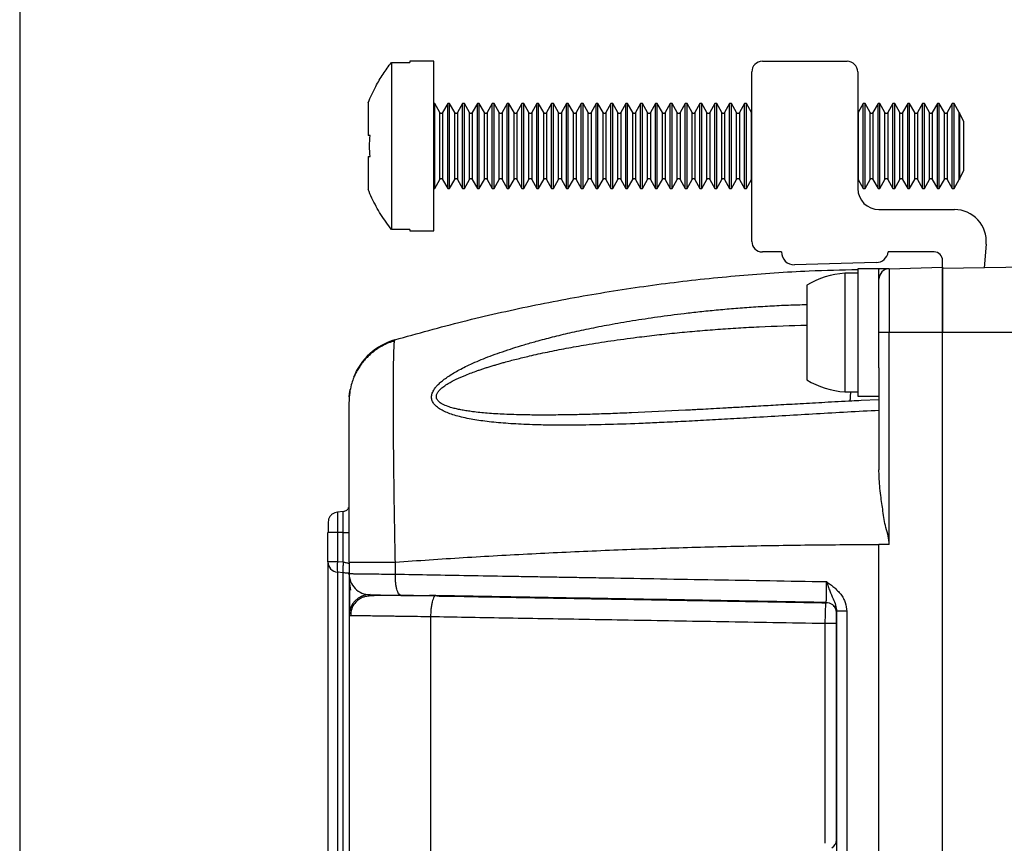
# Model space of a CAD drawing. Extents: x 3 to 428, y 3 to 275.
# Tile 14 of 42: x 3 to 44, y 167 to 201. Entities that reach past the tile are written whole.
import ezdxf

# ---------------------------------------------------------------- set-up
doc = ezdxf.new("R2010")
doc.units = 0
doc.linetypes.add('SLD-SOLID', pattern=[0])
doc.layers.get('0').update_dxf_attribs({"linetype": 'CONTINUOUS'})
doc.layers.add('BORDER', color=7, linetype='SLD-SOLID')

msp = doc.modelspace()

# ---------------------------------------------------------------- linework, layer by layer
at = {"color": 7, "linetype": 'SLD-SOLID'}
for p, q in [((20.5923, 199.201), (19.5948, 199.201)), ((19.5948, 199.201), (19.5948, 199.153)), ((20.5923, 192.201), (20.5923, 199.201)), ((34.1548, 199.201), (37.6548, 199.201)), ((18.8423, 199.153), (18.8423, 192.2489)), ((18.8423, 199.153), (19.5948, 199.153)), ((33.7173, 191.7635), (33.7173, 198.7635)), ((38.0923, 198.7635), (38.0923, 193.951)), ((17.8798, 197.4914), (17.8798, 196.1385)), ((20.6306, 197.451), (20.5923, 197.451)), ((20.8412, 197.0863), (20.6306, 197.451)), ((20.6306, 195.701), (20.6306, 197.451)), ((21.1666, 197.451), (20.956, 197.0863)), ((21.2431, 197.451), (21.1666, 197.451)), ((21.1666, 193.951), (21.1666, 197.451)), ((21.4537, 197.0863), (21.2431, 197.451)), ((21.2431, 195.701), (21.2431, 197.451)), ((21.7791, 197.451), (21.5685, 197.0863)), ((21.8556, 197.451), (21.7791, 197.451)), ((21.7791, 193.951), (21.7791, 197.451)), ((22.0662, 197.0863), (21.8556, 197.451)), ((21.8556, 195.701), (21.8556, 197.451)), ((22.3916, 197.451), (22.181, 197.0863)), ((22.4681, 197.451), (22.3916, 197.451)), ((22.3916, 193.951), (22.3916, 197.451)), ((22.6787, 197.0863), (22.4681, 197.451)), ((22.4681, 195.701), (22.4681, 197.451)), ((23.0041, 197.451), (22.7935, 197.0863)), ((23.0806, 197.451), (23.0041, 197.451)), ((23.0041, 193.951), (23.0041, 197.451)), ((23.2912, 197.0863), (23.0806, 197.451)), ((23.0806, 195.701), (23.0806, 197.451)), ((23.6166, 197.451), (23.406, 197.0863)), ((23.6931, 197.451), (23.6166, 197.451)), ((23.6166, 193.951), (23.6166, 197.451)), ((23.9037, 197.0863), (23.6931, 197.451)), ((23.6931, 195.701), (23.6931, 197.451)), ((24.2291, 197.451), (24.0185, 197.0863)), ((24.3056, 197.451), (24.2291, 197.451)), ((24.2291, 193.951), (24.2291, 197.451)), ((24.5162, 197.0863), (24.3056, 197.451)), ((24.3056, 195.701), (24.3056, 197.451)), ((24.8416, 197.451), (24.631, 197.0863)), ((24.9181, 197.451), (24.8416, 197.451)), ((24.8416, 193.951), (24.8416, 197.451)), ((25.1287, 197.0863), (24.9181, 197.451)), ((24.9181, 195.701), (24.9181, 197.451)), ((25.4541, 197.451), (25.2435, 197.0863)), ((25.5306, 197.451), (25.4541, 197.451)), ((25.4541, 193.951), (25.4541, 197.451)), ((25.7412, 197.0863), (25.5306, 197.451)), ((25.5306, 195.701), (25.5306, 197.451)), ((26.0666, 197.451), (25.856, 197.0863)), ((26.1431, 197.451), (26.0666, 197.451)), ((26.0666, 193.951), (26.0666, 197.451)), ((26.3537, 197.0863), (26.1431, 197.451)), ((26.1431, 195.701), (26.1431, 197.451)), ((26.6791, 197.451), (26.4685, 197.0863)), ((26.7556, 197.451), (26.6791, 197.451)), ((26.6791, 193.951), (26.6791, 197.451)), ((26.9662, 197.0863), (26.7556, 197.451)), ((26.7556, 195.701), (26.7556, 197.451)), ((27.2916, 197.451), (27.081, 197.0863)), ((27.3681, 197.451), (27.2916, 197.451)), ((27.2916, 193.951), (27.2916, 197.451)), ((27.5787, 197.0863), (27.3681, 197.451)), ((27.3681, 195.701), (27.3681, 197.451)), ((27.9041, 197.451), (27.6935, 197.0863)), ((27.9806, 197.451), (27.9041, 197.451)), ((27.9041, 193.951), (27.9041, 197.451)), ((28.1912, 197.0863), (27.9806, 197.451)), ((27.9806, 195.701), (27.9806, 197.451)), ((28.5166, 197.451), (28.306, 197.0863)), ((28.5931, 197.451), (28.5166, 197.451)), ((28.5166, 193.951), (28.5166, 197.451)), ((28.8037, 197.0863), (28.5931, 197.451)), ((28.5931, 195.701), (28.5931, 197.451)), ((29.1291, 197.451), (28.9185, 197.0863)), ((29.2056, 197.451), (29.1291, 197.451)), ((29.1291, 193.951), (29.1291, 197.451)), ((29.4162, 197.0863), (29.2056, 197.451)), ((29.2056, 195.701), (29.2056, 197.451)), ((29.7416, 197.451), (29.531, 197.0863)), ((29.8181, 197.451), (29.7416, 197.451)), ((29.7416, 193.951), (29.7416, 197.451)), ((30.0287, 197.0863), (29.8181, 197.451)), ((29.8181, 195.701), (29.8181, 197.451)), ((30.3541, 197.451), (30.1435, 197.0863)), ((30.4306, 197.451), (30.3541, 197.451)), ((30.3541, 193.951), (30.3541, 197.451)), ((30.6412, 197.0863), (30.4306, 197.451)), ((30.4306, 195.701), (30.4306, 197.451)), ((30.9666, 197.451), (30.756, 197.0863)), ((31.0431, 197.451), (30.9666, 197.451)), ((30.9666, 193.951), (30.9666, 197.451)), ((31.2537, 197.0863), (31.0431, 197.451)), ((31.0431, 195.701), (31.0431, 197.451)), ((31.5791, 197.451), (31.3685, 197.0863)), ((31.6556, 197.451), (31.5791, 197.451)), ((31.5791, 193.951), (31.5791, 197.451)), ((31.8662, 197.0863), (31.6556, 197.451)), ((31.6556, 195.701), (31.6556, 197.451)), ((32.1916, 197.451), (31.981, 197.0863)), ((32.2681, 197.451), (32.1916, 197.451)), ((32.1916, 193.951), (32.1916, 197.451)), ((32.4787, 197.0863), (32.2681, 197.451)), ((32.2681, 195.701), (32.2681, 197.451)), ((32.8041, 197.451), (32.5935, 197.0863)), ((32.8806, 197.451), (32.8041, 197.451)), ((32.8041, 193.951), (32.8041, 197.451)), ((33.0912, 197.0863), (32.8806, 197.451)), ((32.8806, 195.701), (32.8806, 197.451)), ((33.4166, 197.451), (33.206, 197.0863)), ((33.4931, 197.451), (33.4166, 197.451)), ((33.4166, 193.951), (33.4166, 197.451)), ((33.7037, 197.0863), (33.4931, 197.451)), ((33.4931, 195.701), (33.4931, 197.451)), ((38.3166, 197.451), (38.106, 197.0863)), ((38.3931, 197.451), (38.3166, 197.451)), ((38.3166, 193.951), (38.3166, 197.451)), ((38.6037, 197.0863), (38.3931, 197.451)), ((38.3931, 195.701), (38.3931, 197.451)), ((38.9291, 197.451), (38.7185, 197.0863)), ((39.0056, 197.451), (38.9291, 197.451)), ((38.9291, 193.951), (38.9291, 197.451)), ((39.2162, 197.0863), (39.0056, 197.451)), ((39.0056, 195.701), (39.0056, 197.451)), ((39.5416, 197.451), (39.331, 197.0863)), ((39.6181, 197.451), (39.5416, 197.451)), ((39.5416, 193.951), (39.5416, 197.451)), ((39.8287, 197.0863), (39.6181, 197.451)), ((39.6181, 195.701), (39.6181, 197.451)), ((40.1541, 197.451), (39.9435, 197.0863)), ((40.2306, 197.451), (40.1541, 197.451)), ((40.1541, 193.951), (40.1541, 197.451)), ((40.4412, 197.0863), (40.2306, 197.451)), ((40.2306, 195.701), (40.2306, 197.451)), ((40.7666, 197.451), (40.556, 197.0863)), ((40.8431, 197.451), (40.7666, 197.451)), ((40.7666, 193.951), (40.7666, 197.451)), ((41.0537, 197.0863), (40.8431, 197.451)), ((40.8431, 195.701), (40.8431, 197.451)), ((41.3791, 197.451), (41.1685, 197.0863)), ((41.4556, 197.451), (41.3791, 197.451)), ((41.3791, 193.951), (41.3791, 197.451)), ((41.6662, 197.0863), (41.4556, 197.451)), ((41.4556, 195.701), (41.4556, 197.451)), ((41.9916, 197.451), (41.781, 197.0863)), ((42.0681, 197.451), (41.9916, 197.451)), ((41.9916, 193.951), (41.9916, 197.451)), ((42.2787, 197.0863), (42.0681, 197.451)), ((42.0681, 195.701), (42.0681, 197.451)), ((42.2942, 197.068), (42.2942, 194.3339)), ((42.4673, 196.7042), (42.2942, 197.068)), ((42.4673, 194.6978), (42.4673, 196.7042)), ((17.9585, 196.1385), (17.8798, 196.1385)), ((20.6306, 193.951), (20.6306, 195.701)), ((21.2431, 193.951), (21.2431, 195.701)), ((21.8556, 193.951), (21.8556, 195.701)), ((22.4681, 193.951), (22.4681, 195.701)), ((23.0806, 193.951), (23.0806, 195.701)), ((23.6931, 193.951), (23.6931, 195.701)), ((24.3056, 193.951), (24.3056, 195.701)), ((24.9181, 193.951), (24.9181, 195.701)), ((25.5306, 193.951), (25.5306, 195.701)), ((26.1431, 193.951), (26.1431, 195.701)), ((26.7556, 193.951), (26.7556, 195.701)), ((27.3681, 193.951), (27.3681, 195.701)), ((27.9806, 193.951), (27.9806, 195.701)), ((28.5931, 193.951), (28.5931, 195.701)), ((29.2056, 193.951), (29.2056, 195.701)), ((29.8181, 193.951), (29.8181, 195.701)), ((30.4306, 193.951), (30.4306, 195.701)), ((31.0431, 193.951), (31.0431, 195.701)), ((31.6556, 193.951), (31.6556, 195.701)), ((32.2681, 193.951), (32.2681, 195.701)), ((32.8806, 193.951), (32.8806, 195.701)), ((33.4931, 193.951), (33.4931, 195.701)), ((38.3931, 193.951), (38.3931, 195.701)), ((39.0056, 193.951), (39.0056, 195.701)), ((39.6181, 193.951), (39.6181, 195.701)), ((40.2306, 193.951), (40.2306, 195.701)), ((40.8431, 193.951), (40.8431, 195.701)), ((41.4556, 193.951), (41.4556, 195.701)), ((42.0681, 193.951), (42.0681, 195.701)), ((17.8798, 195.2635), (17.8798, 193.9105)), ((17.8798, 195.2635), (17.9585, 195.2635)), ((42.2942, 194.3339), (42.4673, 194.6978)), ((20.6306, 193.951), (20.8412, 194.3156)), ((20.956, 194.3156), (21.1666, 193.951)), ((21.2431, 193.951), (21.4537, 194.3156)), ((21.5685, 194.3156), (21.7791, 193.951)), ((21.8556, 193.951), (22.0662, 194.3156)), ((22.181, 194.3156), (22.3916, 193.951)), ((22.4681, 193.951), (22.6787, 194.3156)), ((22.7935, 194.3156), (23.0041, 193.951)), ((23.0806, 193.951), (23.2912, 194.3156)), ((23.406, 194.3156), (23.6166, 193.951)), ((23.6931, 193.951), (23.9037, 194.3156)), ((24.0185, 194.3156), (24.2291, 193.951)), ((24.3056, 193.951), (24.5162, 194.3156)), ((24.631, 194.3156), (24.8416, 193.951)), ((24.9181, 193.951), (25.1287, 194.3156)), ((25.2435, 194.3156), (25.4541, 193.951)), ((25.5306, 193.951), (25.7412, 194.3156)), ((25.856, 194.3156), (26.0666, 193.951)), ((26.1431, 193.951), (26.3537, 194.3156)), ((26.4685, 194.3156), (26.6791, 193.951)), ((26.7556, 193.951), (26.9662, 194.3156)), ((27.081, 194.3156), (27.2916, 193.951)), ((27.3681, 193.951), (27.5787, 194.3156)), ((27.6935, 194.3156), (27.9041, 193.951)), ((27.9806, 193.951), (28.1912, 194.3156)), ((28.306, 194.3156), (28.5166, 193.951)), ((28.5931, 193.951), (28.8037, 194.3156)), ((28.9185, 194.3156), (29.1291, 193.951)), ((29.2056, 193.951), (29.4162, 194.3156)), ((29.531, 194.3156), (29.7416, 193.951)), ((29.8181, 193.951), (30.0287, 194.3156)), ((30.1435, 194.3156), (30.3541, 193.951)), ((30.4306, 193.951), (30.6412, 194.3156)), ((30.756, 194.3156), (30.9666, 193.951)), ((31.0431, 193.951), (31.2537, 194.3156)), ((31.3685, 194.3156), (31.5791, 193.951)), ((31.6556, 193.951), (31.8662, 194.3156)), ((31.981, 194.3156), (32.1916, 193.951)), ((32.2681, 193.951), (32.4787, 194.3156)), ((32.5935, 194.3156), (32.8041, 193.951)), ((32.8806, 193.951), (33.0912, 194.3156)), ((33.206, 194.3156), (33.4166, 193.951)), ((33.4931, 193.951), (33.7037, 194.3156)), ((38.106, 194.3156), (38.3166, 193.951)), ((38.3931, 193.951), (38.6037, 194.3156)), ((38.7185, 194.3156), (38.9291, 193.951)), ((39.0056, 193.951), (39.2162, 194.3156)), ((39.331, 194.3156), (39.5416, 193.951)), ((39.6181, 193.951), (39.8287, 194.3156)), ((39.9435, 194.3156), (40.1541, 193.951)), ((40.2306, 193.951), (40.4412, 194.3156)), ((40.556, 194.3156), (40.7666, 193.951)), ((40.8431, 193.951), (41.0537, 194.3156)), ((41.1685, 194.3156), (41.3791, 193.951)), ((41.4556, 193.951), (41.6662, 194.3156)), ((41.781, 194.3156), (41.9916, 193.951)), ((42.0681, 193.951), (42.2787, 194.3156)), ((20.5923, 193.951), (20.6306, 193.951)), ((21.1666, 193.951), (21.2431, 193.951)), ((21.7791, 193.951), (21.8556, 193.951)), ((22.3916, 193.951), (22.4681, 193.951)), ((23.0041, 193.951), (23.0806, 193.951)), ((23.6166, 193.951), (23.6931, 193.951)), ((24.2291, 193.951), (24.3056, 193.951)), ((24.8416, 193.951), (24.9181, 193.951)), ((25.4541, 193.951), (25.5306, 193.951)), ((26.0666, 193.951), (26.1431, 193.951)), ((26.6791, 193.951), (26.7556, 193.951)), ((27.2916, 193.951), (27.3681, 193.951)), ((27.9041, 193.951), (27.9806, 193.951)), ((28.5166, 193.951), (28.5931, 193.951)), ((29.1291, 193.951), (29.2056, 193.951)), ((29.7416, 193.951), (29.8181, 193.951)), ((30.3541, 193.951), (30.4306, 193.951)), ((30.9666, 193.951), (31.0431, 193.951)), ((31.5791, 193.951), (31.6556, 193.951)), ((32.1916, 193.951), (32.2681, 193.951)), ((32.8041, 193.951), (32.8806, 193.951)), ((33.4166, 193.951), (33.4931, 193.951)), ((38.3166, 193.951), (38.3931, 193.951)), ((38.9291, 193.951), (39.0056, 193.951)), ((39.5416, 193.951), (39.6181, 193.951)), ((40.1541, 193.951), (40.2306, 193.951)), ((40.7666, 193.951), (40.8431, 193.951)), ((41.3791, 193.951), (41.4556, 193.951)), ((41.9916, 193.951), (42.0681, 193.951)), ((38.9673, 193.076), (42.085, 193.076)), ((19.5948, 192.2489), (18.8423, 192.2489)), ((19.5948, 192.2489), (19.5948, 192.201)), ((19.5948, 192.201), (20.5923, 192.201)), ((43.3925, 191.6491), (43.3067, 190.6688)), ((34.9423, 191.326), (34.1548, 191.326)), ((41.2423, 191.326), (39.3537, 191.326)), ((38.8497, 190.8886), (35.481, 190.8011)), ((39.3933, 190.6363), (38.9673, 190.6251)), ((39.3773, 190.6346), (39.0008, 190.6188)), ((39.3934, 190.6363), (41.5923, 190.6939)), ((39.3934, 190.6363), (39.3934, 188.0001)), ((41.5923, 190.7104), (41.5923, 190.976)), ((52.7923, 190.8344), (41.5923, 190.6389)), ((38.0923, 190.4501), (37.5619, 190.4501)), ((37.5619, 190.4501), (37.5619, 185.5501)), ((38.9673, 190.6251), (38.0923, 190.6251)), ((38.0923, 190.6251), (38.0923, 185.3751)), ((38.9673, 186.5398), (38.9673, 190.6251)), ((35.9923, 189.9565), (35.9923, 186.0437)), ((39.3934, 188.0001), (38.9673, 188.0001)), ((39.3934, 179.2491), (39.3934, 188.0001)), ((41.5923, 188.0001), (39.3934, 188.0001)), ((41.5923, 142.6042), (41.5923, 188.0001)), ((18.9713, 187.6546), (18.9859, 187.7022)), ((38.9673, 186.5398), (38.9673, 182.3321)), ((37.5619, 185.5501), (38.0923, 185.5501)), ((38.0923, 185.3751), (38.9673, 185.3751)), ((38.9673, 185.2149), (38.2364, 185.1901)), ((31.0698, 184.7952), (31.0306, 184.7931)), ((16.6167, 180.5823), (16.6156, 180.5822)), ((16.8538, 180.603), (16.6167, 180.5823)), ((17.0755, 180.7679), (17.075, 180.7706)), ((17.0775, 180.775), (17.0773, 180.7767)), ((16.6167, 179.7489), (16.2173, 179.7489)), ((16.2173, 178.5376), (16.2173, 179.7489)), ((16.8527, 179.7489), (16.6167, 179.7489)), ((16.6167, 179.7489), (16.6167, 178.5376)), ((16.8527, 178.5169), (16.8527, 179.7489)), ((39.3934, 179.2491), (38.9673, 179.2501)), ((16.3323, 178.5376), (16.2173, 178.5376)), ((16.2173, 178.5376), (16.2173, 128.5827)), ((16.6167, 178.5376), (16.3323, 178.5376)), ((16.8527, 178.5169), (16.6167, 178.5376)), ((17.0923, 178.5214), (17.0923, 178.045)), ((19.0034, 178.0222), (19.0031, 178.5197)), ((16.8527, 178.0811), (16.6167, 178.1017)), ((16.8472, 178.0975), (16.8527, 178.0811)), ((17.0923, 177.9952), (17.0923, 178.045)), ((17.0923, 177.9786), (17.0923, 176.3078)), ((19.2261, 177.1479), (20.6172, 177.1236)), ((20.6726, 177.1357), (20.4188, 177.1401)), ((32.2298, 176.9209), (32.2298, 176.9339)), ((37.2004, 176.4899), (37.2049, 176.4673)), ((37.2069, 176.6103), (37.2242, 176.485)), ((37.2098, 176.4423), (37.2173, 176.4039)), ((37.2102, 176.5743), (37.2103, 176.5972)), ((37.2313, 176.4908), (37.2173, 176.4909)), ((37.2173, 176.4909), (37.2173, 140.0449)), ((17.0923, 176.3078), (17.0923, 130.7775)), ((36.7511, 166.9083), (36.7511, 175.9789)), ((37.2173, 175.9789), (37.2091, 175.9789)), ((37.2173, 167.0835), (37.2173, 175.9789)), ((37.2147, 167.0372), (37.2173, 167.0835)), ((37.2173, 167.0835), (37.2173, 167.0734)), ((37.2173, 167.0765), (37.2173, 167.0734))]:
    msp.add_line(p, q, dxfattribs=at)
at = {"color": 8, "linetype": 'SLD-SOLID'}
for p, q in [((20.8412, 194.3156), (20.8412, 197.0863)), ((20.956, 197.0863), (20.956, 194.3156)), ((21.4537, 194.3156), (21.4537, 197.0863)), ((21.5685, 197.0863), (21.5685, 194.3156)), ((22.0662, 194.3156), (22.0662, 197.0863)), ((22.181, 197.0863), (22.181, 194.3156)), ((22.6787, 194.3156), (22.6787, 197.0863)), ((22.7935, 197.0863), (22.7935, 194.3156)), ((23.2912, 194.3156), (23.2912, 197.0863)), ((23.406, 197.0863), (23.406, 194.3156)), ((23.9037, 194.3156), (23.9037, 197.0863)), ((24.0185, 197.0863), (24.0185, 194.3156)), ((24.5162, 194.3156), (24.5162, 197.0863)), ((24.631, 197.0863), (24.631, 194.3156)), ((25.1287, 194.3156), (25.1287, 197.0863)), ((25.2435, 197.0863), (25.2435, 194.3156)), ((25.7412, 194.3156), (25.7412, 197.0863)), ((25.856, 197.0863), (25.856, 194.3156)), ((26.3537, 194.3156), (26.3537, 197.0863)), ((26.4685, 197.0863), (26.4685, 194.3156)), ((26.9662, 194.3156), (26.9662, 197.0863)), ((27.081, 197.0863), (27.081, 194.3156)), ((27.5787, 194.3156), (27.5787, 197.0863)), ((27.6935, 197.0863), (27.6935, 194.3156)), ((28.1912, 194.3156), (28.1912, 197.0863)), ((28.306, 197.0863), (28.306, 194.3156)), ((28.8037, 194.3156), (28.8037, 197.0863)), ((28.9185, 197.0863), (28.9185, 194.3156)), ((29.4162, 194.3156), (29.4162, 197.0863)), ((29.531, 197.0863), (29.531, 194.3156)), ((30.0287, 194.3156), (30.0287, 197.0863)), ((30.1435, 197.0863), (30.1435, 194.3156)), ((30.6412, 194.3156), (30.6412, 197.0863)), ((30.756, 197.0863), (30.756, 194.3156)), ((31.2537, 194.3156), (31.2537, 197.0863)), ((31.3685, 197.0863), (31.3685, 194.3156)), ((31.8662, 194.3156), (31.8662, 197.0863)), ((31.981, 197.0863), (31.981, 194.3156)), ((32.4787, 194.3156), (32.4787, 197.0863)), ((32.5935, 197.0863), (32.5935, 194.3156)), ((33.0912, 194.3156), (33.0912, 197.0863)), ((33.206, 197.0863), (33.206, 194.3156)), ((33.7037, 194.3156), (33.7037, 197.0863)), ((38.106, 197.0863), (38.106, 194.3156)), ((38.6037, 194.3156), (38.6037, 197.0863)), ((38.7185, 197.0863), (38.7185, 194.3156)), ((39.2162, 194.3156), (39.2162, 197.0863)), ((39.331, 197.0863), (39.331, 194.3156)), ((39.8287, 194.3156), (39.8287, 197.0863)), ((39.9435, 197.0863), (39.9435, 194.3156)), ((40.4412, 194.3156), (40.4412, 197.0863)), ((40.556, 197.0863), (40.556, 194.3156)), ((41.0537, 194.3156), (41.0537, 197.0863)), ((41.1685, 197.0863), (41.1685, 194.3156)), ((41.6662, 194.3156), (41.6662, 197.0863)), ((41.781, 197.0863), (41.781, 194.3156)), ((42.2787, 194.3156), (42.2787, 197.0863)), ((52.7923, 188.0001), (41.5923, 188.0002)), ((16.6167, 180.5823), (16.6167, 179.7489)), ((38.9673, 132.0614), (38.9673, 179.2501)), ((16.6167, 178.1017), (16.6167, 129.0185)), ((16.8527, 129.0392), (16.8527, 178.0811)), ((37.6403, 176.4907), (37.6318, 132.0614)), ((20.4548, 176.2608), (20.4548, 132.0614))]:
    msp.add_line(p, q, dxfattribs=at)
at = {"color": 7, "linetype": 'SLD-SOLID', "flags": 128}
for points in [[(33.7173, 197.0696), (33.7142, 197.0726), (33.7037, 197.0863)], [(38.106, 197.0863), (38.0955, 197.0726), (38.0923, 197.0696)], [(33.7037, 194.3156), (33.7142, 194.3294), (33.7173, 194.3323)], [(38.0923, 194.3323), (38.0955, 194.3294), (38.106, 194.3156)], [(17.0973, 185.3424), (17.1103, 185.4879), (17.1347, 185.6511)]]:
    msp.add_lwpolyline(points, dxfattribs=at)
at = {"color": 7, "linetype": 'SLD-SOLID'}
for centre, radius, start, end in [((34.1548, 198.7635), 0.4375, 90, 180), ((37.6548, 198.7635), 0.4375, 0, 90), ((20.8986, 197.1194), 0.0663, 210, 330), ((21.5111, 197.1194), 0.0663, 210, 330), ((22.1236, 197.1194), 0.0663, 210, 330), ((22.7361, 197.1194), 0.0663, 210, 330), ((23.3486, 197.1194), 0.0663, 210, 330), ((23.9611, 197.1194), 0.0663, 210, 330), ((24.5736, 197.1194), 0.0663, 210, 330), ((25.1861, 197.1194), 0.0663, 210, 330), ((25.7986, 197.1194), 0.0663, 210, 330), ((26.4111, 197.1194), 0.0663, 210, 330), ((27.0236, 197.1194), 0.0663, 210, 330), ((27.6361, 197.1194), 0.0663, 210, 330), ((28.2486, 197.1194), 0.0663, 210, 330), ((28.8611, 197.1194), 0.0663, 210, 330), ((29.4736, 197.1194), 0.0663, 210, 330), ((30.0861, 197.1194), 0.0663, 210, 330), ((30.6986, 197.1194), 0.0663, 210, 330), ((31.3111, 197.1194), 0.0663, 210, 330), ((31.9236, 197.1194), 0.0663, 210, 330), ((32.5361, 197.1194), 0.0663, 210, 330), ((33.1486, 197.1194), 0.0663, 210, 330), ((38.6611, 197.1194), 0.0663, 210, 330), ((39.2736, 197.1194), 0.0663, 210, 330), ((39.8861, 197.1194), 0.0663, 210, 330), ((40.4986, 197.1194), 0.0663, 210, 330), ((41.1111, 197.1194), 0.0663, 210, 330), ((41.7236, 197.1194), 0.0663, 210, 330), ((42.3361, 197.1194), 0.0663, 210, 230.86744), ((20.8986, 194.2825), 0.0663, 30, 150), ((21.5111, 194.2825), 0.0663, 30, 150), ((22.1236, 194.2825), 0.0663, 30, 150), ((22.7361, 194.2825), 0.0663, 30, 150), ((23.3486, 194.2825), 0.0663, 30, 150), ((23.9611, 194.2825), 0.0663, 30, 150), ((24.5736, 194.2825), 0.0663, 30, 150), ((25.1861, 194.2825), 0.0663, 30, 150), ((25.7986, 194.2825), 0.0663, 30, 150), ((26.4111, 194.2825), 0.0663, 30, 150), ((27.0236, 194.2825), 0.0663, 30, 150), ((27.6361, 194.2825), 0.0663, 30, 150), ((28.2486, 194.2825), 0.0663, 30, 150), ((28.8611, 194.2825), 0.0663, 30, 150), ((29.4736, 194.2825), 0.0663, 30, 150), ((30.0861, 194.2825), 0.0663, 30, 150), ((30.6986, 194.2825), 0.0663, 30, 150), ((31.3111, 194.2825), 0.0663, 30, 150), ((31.9236, 194.2825), 0.0663, 30, 150), ((32.5361, 194.2825), 0.0663, 30, 150), ((33.1486, 194.2825), 0.0663, 30, 150), ((38.6611, 194.2825), 0.0663, 30, 150), ((39.2736, 194.2825), 0.0663, 30, 150), ((39.8861, 194.2825), 0.0663, 30, 150), ((40.4986, 194.2825), 0.0663, 30, 150), ((41.1111, 194.2825), 0.0663, 30, 150), ((41.7236, 194.2825), 0.0663, 30, 150), ((42.3361, 194.2825), 0.0663, 129.13256, 150), ((38.9673, 193.951), 0.875, 180, 270), ((42.085, 191.7635), 1.3125, 355, 90), ((34.1548, 191.7635), 0.4375, 180, 270), ((35.4673, 191.326), 0.525, 180, 271.48787), ((38.8361, 191.4135), 0.525, 271.48787, 350.40593), ((41.2423, 190.976), 0.35, 0, 90), ((39.4048, 190.1989), 0.4375, 91.5, 180), ((37.7977, 186.9581), 3.5, 93.86289, 121.05222), ((19.7173, 185.1812), 2.625, 106.17897, 158.27544), ((37.7977, 189.0422), 3.5, 238.94778, 266.13711), ((16.6548, 178.5376), 0.4375, 180, 265), ((17.878, 178.3197), 1.28, 170.19783, 189.80217), ((17.9673, 176.3078), 0.875, 90.66246, 180), ((36.7798, 167.0852), 0.4375, 304.61257, 353.70038)]:
    msp.add_arc(centre, radius, start, end, dxfattribs=at)
for points, knots in [([(17.8798, 197.4914), (17.9798, 197.7174), (18.1594, 198.1236), (18.4885, 198.6766), (18.7241, 198.9938), (18.8423, 199.153)], [0, 0, 0, 0, 0.3847348, 0.6912319, 1, 1, 1, 1]), ([(18.8423, 192.2489), (18.6919, 192.4544), (18.3891, 192.8679), (18.0824, 193.4347), (17.9306, 193.7912), (17.8798, 193.9105)], [0, 0, 0, 0, 0.3964601, 0.7978774, 1, 1, 1, 1]), ([(41.5923, 190.6939), (41.5923, 190.6838), (41.5923, 190.6638), (41.5923, 190.5036), (41.5923, 190.2547), (41.5923, 189.9171), (41.5923, 189.5064), (41.5923, 189.0376), (41.5923, 188.529), (41.5923, 188.1764), (41.5923, 188.0001)], [0, 0, 0, 0, 0.1250004, 0.2499999, 0.3750002, 0.4999999, 0.6249996, 0.7500003, 0.8750003, 1, 1, 1, 1]), ([(41.5923, 188.0002), (41.5923, 188.0479), (41.5923, 188.143), (41.5923, 188.2849), (41.5923, 188.4253), (41.5923, 188.5643), (41.5923, 188.7018), (41.5923, 188.8378), (41.5923, 189.0955), (41.5923, 189.4596), (41.5923, 189.8785), (41.5923, 190.2219), (41.5923, 190.4258), (41.5923, 190.5382), (41.5923, 190.5961), (41.5923, 190.6322), (41.5923, 190.6366), (41.5923, 190.6389)], [0, 0, 0, 0, 0.0345777, 0.0689005, 0.1030677, 0.1371796, 0.1713372, 0.205641, 0.2401904, 0.3700529, 0.5000286, 0.6298911, 0.7598669, 0.8201069, 0.8798493, 0.939634, 1, 1, 1, 1]), ([(18.9859, 187.7022), (19.9201, 187.9618), (21.7863, 188.4805), (24.6199, 189.1179), (27.4691, 189.6504), (30.3328, 190.0692), (33.2063, 190.3713), (35.7939, 190.5549), (37.4239, 190.5879), (38.0923, 190.6014)], [0, 0, 0, 0, 0.1502061, 0.3000685, 0.4496141, 0.5988678, 0.7478549, 0.8966003, 1, 1, 1, 1]), ([(18.9712, 187.655), (18.8872, 187.6287), (18.7092, 187.5729), (18.4603, 187.4517), (18.2313, 187.3118), (18.0238, 187.1545), (17.8449, 186.9895), (17.6893, 186.8163), (17.5611, 186.6477), (17.4488, 186.4727), (17.3498, 186.2877), (17.2581, 186.0772), (17.1746, 185.8221), (17.1068, 185.5075), (17.0974, 185.2759), (17.0923, 185.1521)], [0, 0, 0, 0, 0.0784408, 0.1661964, 0.2462675, 0.3177117, 0.3984243, 0.4634077, 0.5255801, 0.5875915, 0.6492502, 0.7131055, 0.7928704, 0.8892265, 1, 1, 1, 1]), ([(37.7939, 185.5501), (37.7907, 185.5037), (37.7838, 185.404), (37.776, 185.2914), (37.7699, 185.2063), (37.7662, 185.155), (37.7658, 185.1492), (37.7655, 185.1464)], [0, 0, 0, 0, 0.1831226, 0.3934212, 0.6007995, 0.8052671, 1, 1, 1, 1]), ([(17.0923, 178.5214), (17.0923, 178.8109), (17.0923, 179.3904), (17.0923, 180.2453), (17.0923, 181.0724), (17.0923, 181.8572), (17.0923, 182.5854), (17.0923, 183.2442), (17.0923, 183.8217), (17.0923, 184.3076), (17.0923, 184.6957), (17.0923, 184.9684), (17.0923, 185.1173), (17.0923, 185.1366), (17.0923, 185.1408)], [0, 0, 0, 0, 0.0882547, 0.176711, 0.2652449, 0.3538798, 0.4428511, 0.5316317, 0.6203889, 0.7094001, 0.7981369, 0.8867099, 0.9752758, 1, 1, 1, 1]), ([(38.2363, 185.1906), (38.1053, 185.1839), (37.6042, 185.1581), (36.7657, 185.1124), (35.7538, 185.0562), (34.8402, 185.0043), (34.0248, 184.9576), (33.3075, 184.9167), (32.6883, 184.8817), (32.167, 184.8529), (31.7675, 184.8313), (31.4753, 184.8158), (31.2763, 184.8055), (31.1312, 184.7981), (31.0541, 184.7941), (31.0243, 184.7926)], [0, 0, 0, 0, 0.0543082, 0.2077179, 0.3476217, 0.4740178, 0.5869086, 0.6863001, 0.7722013, 0.8446243, 0.9035855, 0.9389842, 0.9668344, 0.9871571, 1, 1, 1, 1]), ([(39.3934, 179.2491), (39.3823, 179.3629), (39.3592, 179.6011), (39.2484, 179.934), (39.1788, 180.2819), (39.1345, 180.6135), (39.0867, 180.946), (39.0387, 181.292), (38.9985, 181.6564), (38.9723, 182.0109), (38.9689, 182.2314), (38.9673, 182.3321)], [0, 0, 0, 0, 0.1082464, 0.2265614, 0.3321266, 0.4467473, 0.5456188, 0.6536414, 0.7830465, 0.9009509, 1, 1, 1, 1]), ([(16.6202, 180.5826), (16.5816, 180.5765), (16.5015, 180.5638), (16.3919, 180.5029), (16.2986, 180.4138), (16.2623, 180.3363), (16.2443, 180.2978)], [0, 0, 0, 0, 0.2350664, 0.4864679, 0.745054, 1, 1, 1, 1]), ([(16.6202, 180.5826), (16.5816, 180.5765), (16.5015, 180.5638), (16.3919, 180.5029), (16.2986, 180.4138), (16.2623, 180.3363), (16.2443, 180.2978)], [0, 0, 0, 0, 0.2350681, 0.4864731, 0.7450585, 1, 1, 1, 1]), ([(17.0761, 180.7736), (17.0654, 180.7505), (17.0436, 180.704), (16.9876, 180.6505), (16.9218, 180.614), (16.8738, 180.6064), (16.8506, 180.6027)], [0, 0, 0, 0, 0.2549377, 0.5135314, 0.7649301, 1, 1, 1, 1]), ([(16.2443, 180.2977), (16.2421, 180.2835), (16.2377, 180.2554), (16.2321, 180.1196), (16.2274, 179.9429), (16.2249, 179.8127), (16.2237, 179.7489)], [0, 0, 0, 0, 0.2640252, 0.5187115, 0.7640419, 1, 1, 1, 1]), ([(19.0031, 178.5197), (19.9361, 178.5842), (21.8007, 178.713), (24.6308, 178.8716), (27.4771, 179.0045), (30.3383, 179.1092), (33.2096, 179.1855), (36.0867, 179.2358), (38.0076, 179.2453), (38.9673, 179.2501)], [0, 0, 0, 0, 0.1435108, 0.2868037, 0.4298785, 0.572735, 0.7153726, 0.8577931, 1, 1, 1, 1]), ([(17.0923, 178.5214), (17.0984, 178.5213), (17.1107, 178.5211), (17.2125, 178.5209), (17.3792, 178.5206), (17.6141, 178.5204), (17.9071, 178.5201), (18.246, 178.52), (18.6128, 178.5198), (18.8747, 178.5198), (19.0031, 178.5197)], [0, 0, 0, 0, 0.1192422, 0.243286, 0.3707523, 0.5000005, 0.629248, 0.7567141, 0.8807587, 1, 1, 1, 1]), ([(16.8411, 178.0891), (16.9002, 178.0836), (16.989, 178.0753), (17.0655, 178.0683), (17.0911, 178.066)], [0, 0, 0, 0, 0.6659031, 1, 1, 1, 1]), ([(16.8465, 178.089), (16.9045, 178.0839), (16.9918, 178.0763), (17.0662, 178.0698), (17.0911, 178.0676)], [0, 0, 0, 0, 0.6650619, 1, 1, 1, 1]), ([(17.0923, 178.045), (17.1052, 177.9316), (17.1309, 177.7048), (17.329, 177.4177), (17.6126, 177.2146), (17.8389, 177.185), (17.9521, 177.1701)], [0, 0, 0, 0, 0.2500006, 0.4999997, 0.7499988, 1, 1, 1, 1]), ([(17.0923, 178.045), (17.0984, 178.0449), (17.1108, 178.0447), (17.1925, 178.0436), (17.2797, 178.0425), (17.3497, 178.0417), (17.4304, 178.0407), (17.5214, 178.0397), (17.6518, 178.0381), (17.8481, 178.0357), (18.1466, 178.0321), (18.5348, 178.0276), (18.842, 178.0241), (19.0034, 178.0222)], [0, 0, 0, 0, 0.1198422, 0.2440946, 0.2947661, 0.3458148, 0.3971322, 0.448606, 0.5001235, 0.596642, 0.7139661, 0.8497352, 1, 1, 1, 1]), ([(17.0924, 178.0052), (17.0936, 177.9154), (17.0961, 177.7401), (17.1316, 177.4817), (17.1489, 177.3558)], [0, 0, 0, 0, 0.5127824, 1, 1, 1, 1]), ([(17.1066, 177.7044), (17.1064, 177.6456), (17.1061, 177.53), (17.1058, 177.2839), (17.1057, 177.0028), (17.1056, 176.6992), (17.1056, 176.4803), (17.1056, 176.3752)], [0, 0, 0, 0, 0.2169395, 0.4261715, 0.6276324, 0.8212602, 1, 1, 1, 1]), ([(19.0034, 178.0222), (19.4982, 178.0135), (20.5029, 177.9959), (22.0433, 177.969), (23.346, 177.9463), (24.3958, 177.9281), (25.1777, 177.9146), (25.9818, 177.9007), (26.8452, 177.8858), (28.1694, 177.8628), (29.9596, 177.8318), (32.1938, 177.7934), (34.4788, 177.7545), (36.0207, 177.7283), (36.799, 177.715)], [0, 0, 0, 0, 0.0852367, 0.1731064, 0.2636035, 0.3071765, 0.3513316, 0.3960678, 0.443132, 0.4970129, 0.6190735, 0.7436009, 0.8705811, 1, 1, 1, 1]), ([(19.2261, 177.1479), (19.1965, 177.16), (19.1509, 177.1787), (19.0976, 177.288), (19.0615, 177.4009), (19.0332, 177.5407), (19.007, 177.7438), (19.0049, 177.9125), (19.0035, 178.0222)], [0, 0, 0, 0, 0.2395308, 0.3684083, 0.5000003, 0.6315913, 0.7604688, 1, 1, 1, 1]), ([(36.7875, 176.8414), (36.7887, 176.8446), (36.7912, 176.851), (36.7943, 176.903), (36.797, 176.9837), (36.7989, 177.0933), (36.8001, 177.2265), (36.8006, 177.3785), (36.8003, 177.5435), (36.7994, 177.6579), (36.799, 177.715)], [0, 0, 0, 0, 0.1252679, 0.2503782, 0.3754572, 0.5004835, 0.6254329, 0.7503132, 0.8751491, 1, 1, 1, 1]), ([(36.799, 177.715), (36.8224, 177.6487), (36.8685, 177.5179), (36.958, 177.2762), (37.0634, 177.0214), (37.185, 176.7582), (37.2072, 176.5749), (37.2173, 176.4909)], [0, 0, 0, 0, 0.153969, 0.3033404, 0.5758826, 0.8057257, 1, 1, 1, 1]), ([(36.799, 177.715), (36.8564, 177.6739), (36.9591, 177.6004), (37.1149, 177.4778), (37.2568, 177.3473), (37.3918, 177.1936), (37.4996, 177.0286), (37.6084, 176.7982), (37.6277, 176.612), (37.6403, 176.4907)], [0, 0, 0, 0, 0.1370351, 0.2450228, 0.3843147, 0.510445, 0.6405502, 0.7658843, 1, 1, 1, 1]), ([(20.6351, 177.1212), (20.4836, 177.1238), (20.1805, 177.129), (19.7585, 177.1353), (19.3761, 177.1401), (19.0099, 177.1433), (18.6714, 177.1443), (18.3708, 177.1415), (18.1482, 177.1346), (17.9841, 177.1248), (17.8591, 177.1112), (17.7609, 177.0988), (17.6364, 177.0614), (17.4768, 176.973), (17.3139, 176.8172), (17.1785, 176.5854), (17.1607, 176.3976), (17.1514, 176.2993)], [0, 0, 0, 0, 0.0922181, 0.1845283, 0.2711859, 0.3522722, 0.4517695, 0.5415112, 0.6215342, 0.6751801, 0.7233538, 0.7660659, 0.804961, 0.8449456, 0.8902529, 0.9424971, 1, 1, 1, 1]), ([(17.9521, 177.1701), (17.9564, 177.17), (17.9652, 177.1699), (18.0362, 177.1687), (18.1469, 177.1667), (18.3004, 177.164), (18.4899, 177.1607), (18.7117, 177.1569), (18.9577, 177.1526), (19.1366, 177.1494), (19.2261, 177.1479)], [0, 0, 0, 0, 0.1246508, 0.2492938, 0.3745887, 0.5000025, 0.6251825, 0.7506852, 0.8752384, 1, 1, 1, 1]), ([(20.6726, 177.1357), (20.6468, 177.1244), (20.6072, 177.107), (20.5581, 176.9982), (20.5236, 176.8853), (20.495, 176.7449), (20.4663, 176.5408), (20.4593, 176.3711), (20.4548, 176.2608)], [0, 0, 0, 0, 0.2394008, 0.3683239, 0.4999995, 0.6316744, 0.7605979, 1, 1, 1, 1]), ([(36.7875, 176.8544), (36.1067, 176.8663), (34.7365, 176.8902), (32.706, 176.9256), (30.7091, 176.9605), (28.7485, 176.9947), (26.788, 177.0289), (24.7778, 177.064), (22.7332, 177.0997), (21.3566, 177.1237), (20.6726, 177.1357)], [0, 0, 0, 0, 0.1254983, 0.2525755, 0.3751468, 0.495206, 0.6165078, 0.7402336, 0.8709111, 1, 1, 1, 1]), ([(20.7028, 177.1221), (20.9874, 177.1171), (22.0483, 177.0986), (23.3263, 177.0763), (24.5249, 177.0554), (25.1444, 177.0446), (25.7651, 177.0337), (26.4177, 177.0224), (27.1378, 177.0098), (28.6295, 176.9837), (30.8677, 176.9447), (33.8235, 176.8931), (35.7997, 176.8586), (36.7875, 176.8413)], [0, 0, 0, 0, 0.0542555, 0.2022352, 0.2410086, 0.2797934, 0.3185924, 0.3574078, 0.4019714, 0.4531963, 0.635756, 0.8179329, 1, 1, 1, 1]), ([(36.7511, 175.9789), (36.7523, 176.0858), (36.7543, 176.2528), (36.7596, 176.4577), (36.7647, 176.6011), (36.7705, 176.7157), (36.7787, 176.8248), (36.784, 176.8427), (36.7875, 176.8544)], [0, 0, 0, 0, 0.2324495, 0.362873, 0.4998588, 0.631561, 0.7605128, 1, 1, 1, 1]), ([(36.7874, 176.8577), (36.828, 176.8538), (36.9123, 176.8458), (37.03, 176.7882), (37.1309, 176.6994), (37.1699, 176.6199), (37.1893, 176.5805)], [0, 0, 0, 0, 0.2336257, 0.4851384, 0.744583, 1, 1, 1, 1]), ([(37.2018, 176.4962), (37.1979, 176.5257), (37.1867, 176.6117), (37.1297, 176.6789), (37.0923, 176.723)], [0, 0, 0, 0, 0.343819, 1, 1, 1, 1]), ([(37.1526, 176.7135), (37.1658, 176.666), (37.1929, 176.5684), (37.2038, 176.5143), (37.2094, 176.4866)], [0, 0, 0, 0, 0.4868265, 1, 1, 1, 1]), ([(37.2173, 176.4219), (37.2176, 176.4639), (37.218, 176.5168), (37.2082, 176.5959), (37.2062, 176.6122)], [0, 0, 0, 0, 0.7940287, 1, 1, 1, 1]), ([(37.2098, 175.974), (37.2098, 176.0421), (37.2098, 176.1783), (37.2098, 176.35), (37.2098, 176.4131), (37.2098, 176.4423)], [0, 0, 0, 0, 0.3493754, 0.6987068, 1, 1, 1, 1]), ([(20.4548, 176.2608), (20.2754, 176.2633), (19.9263, 176.2681), (19.4447, 176.2748), (19.0692, 176.28), (18.7847, 176.284), (18.5744, 176.287), (18.3831, 176.2897), (18.2102, 176.2921), (17.9944, 176.2952), (17.7524, 176.2985), (17.5098, 176.3019), (17.2925, 176.3049), (17.1266, 176.3073), (17.1037, 176.3076), (17.0923, 176.3078)], [0, 0, 0, 0, 0.0953577, 0.1856328, 0.2706713, 0.3192097, 0.3658813, 0.4106882, 0.4536285, 0.494699, 0.5817397, 0.6676561, 0.752445, 0.8775133, 1, 1, 1, 1]), ([(36.7511, 175.9789), (36.0308, 175.9913), (34.617, 176.0158), (32.541, 176.0517), (30.5493, 176.0861), (28.6425, 176.1191), (26.8305, 176.1505), (25.1123, 176.1802), (23.4867, 176.2083), (21.9421, 176.2351), (20.9421, 176.2524), (20.4548, 176.2608)], [0, 0, 0, 0, 0.1313002, 0.2577344, 0.3792951, 0.4959859, 0.6078113, 0.7129065, 0.8133064, 0.9090054, 1, 1, 1, 1])]:
    msp.add_open_spline(points, degree=3, knots=knots, dxfattribs=at)
msp.add_open_spline([(17.9585, 195.2635), (17.9478, 195.4093), (17.9265, 195.701), (17.9478, 195.9926), (17.9585, 196.1385)], degree=3, dxfattribs=at)
at = {"color": 8, "linetype": 'SLD-SOLID'}
for points, knots in [([(38.9673, 184.7821), (38.5325, 184.758), (37.6709, 184.7104), (36.3907, 184.6369), (35.1361, 184.5641), (33.9546, 184.4952), (32.86, 184.4321), (31.8584, 184.3763), (30.9096, 184.3262), (30.0407, 184.2838), (29.0167, 184.239), (27.8645, 184.1982), (26.8416, 184.1774), (26.1674, 184.1728), (25.8022, 184.1728), (25.4493, 184.1754), (25.1089, 184.1807), (24.73, 184.1899), (24.3174, 184.2048), (23.876, 184.2277), (23.4606, 184.2567), (23.0709, 184.2919), (22.707, 184.3334), (22.3687, 184.3812), (22.044, 184.4376), (21.7363, 184.5034), (21.4499, 184.5802), (21.1991, 184.6653), (20.9754, 184.7628), (20.7839, 184.8737), (20.6329, 185.0011), (20.535, 185.14), (20.4915, 185.2922), (20.5063, 185.4567), (20.5736, 185.6083), (20.6676, 185.7419), (20.7745, 185.8601), (20.9085, 185.9822), (21.0694, 186.1078), (21.2576, 186.2361), (21.4706, 186.3653), (21.7087, 186.4956), (21.9825, 186.6323), (22.2937, 186.7743), (22.6439, 186.9209), (23.0228, 187.067), (23.4307, 187.2126), (23.8676, 187.3573), (24.3336, 187.5007), (24.8771, 187.6564), (25.5054, 187.8219), (26.2255, 187.9946), (27.0064, 188.1646), (27.868, 188.3332), (28.8169, 188.498), (29.848, 188.6544), (30.7728, 188.7744), (31.5822, 188.8658), (32.2611, 188.9342), (32.9708, 188.9966), (33.7049, 189.0521), (34.4611, 189.0985), (35.226, 189.1393), (35.7386, 189.1511), (35.9923, 189.1569)], [0, 0, 0, 0, 0.0361081, 0.0715452, 0.1063144, 0.1403671, 0.1698179, 0.1974832, 0.2239011, 0.2490732, 0.2702051, 0.3097803, 0.3460025, 0.356699, 0.3670683, 0.3771112, 0.3868294, 0.3962243, 0.4096625, 0.4224315, 0.4345388, 0.4459928, 0.4568037, 0.4669839, 0.4765481, 0.4866229, 0.4958596, 0.5043029, 0.5120115, 0.5200054, 0.5270861, 0.5334922, 0.5395444, 0.5457869, 0.5523118, 0.5569355, 0.5619209, 0.5673448, 0.573466, 0.5800732, 0.5872068, 0.5948987, 0.6031739, 0.6130598, 0.623636, 0.6349202, 0.6469268, 0.6596677, 0.6731527, 0.6873899, 0.7065617, 0.7270229, 0.7487831, 0.7728179, 0.7998253, 0.8286683, 0.8593518, 0.8772314, 0.8962906, 0.9160088, 0.9363865, 0.9574241, 0.9789263, 1, 1, 1, 1]), ([(31.0306, 184.7931), (31.0119, 184.792), (30.2508, 184.7505), (29.2345, 184.7022), (27.9889, 184.6519), (27.2398, 184.6264), (26.4861, 184.6063), (25.7359, 184.5934), (24.9998, 184.5897), (24.2587, 184.5972), (23.5289, 184.6193), (22.8255, 184.6617), (22.315, 184.7126), (21.9696, 184.7611), (21.7602, 184.7963), (21.5696, 184.8348), (21.3757, 184.8817), (21.1627, 184.946), (20.9511, 185.0351), (20.7845, 185.1496), (20.7089, 185.262), (20.6947, 185.3549), (20.7038, 185.4199), (20.7267, 185.4806), (20.7713, 185.5584), (20.8592, 185.6597), (21.0058, 185.7806), (21.2236, 185.9224), (21.529, 186.0823), (21.9341, 186.2584), (22.281, 186.3875), (22.5403, 186.4766), (22.6872, 186.5253), (22.8393, 186.5741), (22.9966, 186.6228), (23.159, 186.6714), (23.3265, 186.72), (23.6065, 186.7985), (24.0108, 186.9052), (24.4802, 187.0189), (24.9072, 187.1158), (25.2819, 187.1965), (25.6668, 187.2751), (26.0618, 187.3515), (26.467, 187.4257), (27.0795, 187.5317), (27.9155, 187.6626), (28.8892, 187.795), (29.8004, 187.9039), (30.6324, 187.9916), (31.4706, 188.0687), (32.3152, 188.1356), (33.1665, 188.1921), (34.3924, 188.2605), (35.3356, 188.2885), (35.9923, 188.308)], [0, 0, 0, 0, 0.0020901, 0.0848853, 0.1137649, 0.1417992, 0.1690809, 0.1986501, 0.2265365, 0.2525199, 0.2830419, 0.31018, 0.3339858, 0.3430917, 0.3515627, 0.3594085, 0.3666419, 0.3760603, 0.3872852, 0.3964603, 0.4041448, 0.4077219, 0.4112972, 0.4141332, 0.4171068, 0.4236484, 0.4312393, 0.4400754, 0.4539985, 0.4705352, 0.4897924, 0.4953676, 0.5011195, 0.5070487, 0.5131561, 0.5194425, 0.5259086, 0.5325549, 0.551766, 0.5723554, 0.5861929, 0.60038, 0.6149188, 0.6298107, 0.6450574, 0.6606605, 0.6988561, 0.7390552, 0.7698614, 0.8008604, 0.8320579, 0.863459, 0.8950683, 0.9269352, 1, 1, 1, 1]), ([(19.0031, 178.5197), (18.997, 178.8346), (18.9849, 179.46), (18.9694, 180.3815), (18.956, 181.2712), (18.9449, 182.1214), (18.936, 182.9254), (18.9293, 183.6774), (18.9248, 184.3722), (18.9225, 185.0122), (18.9225, 185.5967), (18.9248, 186.1242), (18.9293, 186.5869), (18.9361, 186.9778), (18.945, 187.2937), (18.9565, 187.5169), (18.9653, 187.6362), (18.9709, 187.6534), (18.9713, 187.6546)], [0, 0, 0, 0, 0.0697433, 0.1385539, 0.2063944, 0.2733011, 0.3393063, 0.4043954, 0.4685561, 0.5317921, 0.5959566, 0.6607853, 0.7262827, 0.792435, 0.8592296, 0.9267004, 0.9948838, 1, 1, 1, 1]), ([(16.8527, 179.7489), (16.8527, 179.8608), (16.8527, 180.0846), (16.8527, 180.3669), (16.8527, 180.5644), (16.8527, 180.59), (16.8527, 180.6029)], [0, 0, 0, 0, 0.250028, 0.500057, 0.7500857, 1, 1, 1, 1]), ([(16.8527, 179.7489), (16.8844, 179.7489), (16.9479, 179.7489), (17.0183, 179.7489), (17.0423, 179.7489), (17.0506, 179.7489)], [0, 0, 0, 0, 0.3948852, 0.7897732, 1, 1, 1, 1]), ([(16.8527, 178.5169), (16.8483, 178.46), (16.8396, 178.3461), (16.836, 178.204), (16.8386, 178.1144), (16.845, 178.1018), (16.8472, 178.0975)], [0, 0, 0, 0, 0.2842416, 0.5684809, 0.8527241, 1, 1, 1, 1]), ([(17.0852, 178.4627), (17.0841, 178.463), (17.0798, 178.464), (17.0446, 178.472), (16.9868, 178.486), (16.9179, 178.5019), (16.8753, 178.5117), (16.8527, 178.5169)], [0, 0, 0, 0, 0.0883798, 0.3235282, 0.6165231, 0.7970908, 1, 1, 1, 1]), ([(37.6403, 176.4907), (37.5865, 176.4907), (37.4746, 176.4907), (37.3339, 176.4908), (37.2463, 176.4908), (37.235, 176.4908), (37.2313, 176.4908)], [0, 0, 0, 0, 0.2713487, 0.5640572, 0.8567631, 1, 1, 1, 1]), ([(37.2091, 175.9789), (37.2089, 175.9789), (37.2058, 175.9789), (37.1829, 175.9789), (37.1403, 175.9789), (37.0809, 175.9789), (37.0094, 175.9789), (36.9282, 175.9789), (36.8408, 175.9789), (36.781, 175.9789), (36.7511, 175.9789)], [0, 0, 0, 0, 0.0142754, 0.1550927, 0.2959133, 0.4367285, 0.5775505, 0.7183643, 0.8591843, 1, 1, 1, 1])]:
    msp.add_open_spline(points, degree=3, knots=knots, dxfattribs=at)
at = {"layer": 'BORDER', "color": 7}
msp.add_line((3.4955, 275.203), (3.4955, 3.6084), dxfattribs=at)

doc.saveas('drawing.dxf')
